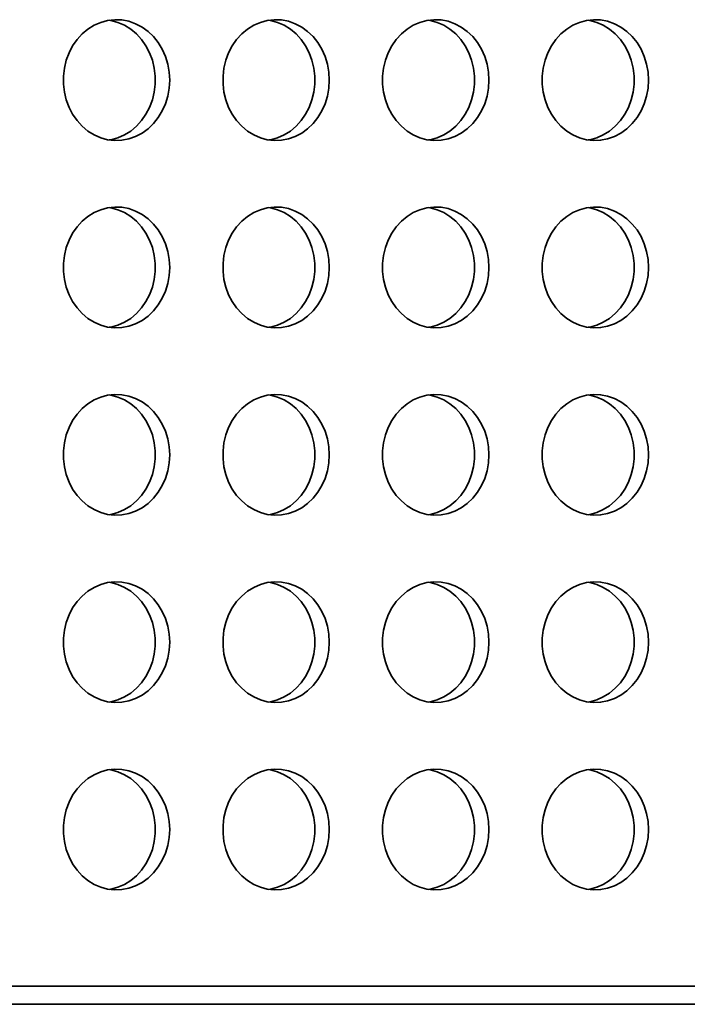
# Model space of a CAD drawing. Header units: millimetres. Extents: x -3920 to 13915, y -406 to 12209.
# Tile 74 of 88: x 9212 to 9432, y 9804 to 10130. Entities that reach past the tile are written whole.
import ezdxf

# ---------------------------------------------------------------- set-up
doc = ezdxf.new("R2010")
doc.units = ezdxf.units.MM
doc.layers.add('几何体', color=7, linetype='Continuous', lineweight=35)

msp = doc.modelspace()

# ---------------------------------------------------------------- linework, layer by layer
at = {"layer": '几何体'}
for p, q in [((9865.676, 9809.893), (7273.441, 9809.893)), ((7330.478, 9803.895), (9730.478, 9803.895))]:
    msp.add_line(p, q, dxfattribs=at)
for points in [[(9261.21, 10109.738), (9261.053, 10112.404), (9260.585, 10115.022), (9259.814, 10117.546), (9258.754, 10119.931), (9257.424, 10122.133), (9255.848, 10124.115), (9254.053, 10125.84), (9252.072, 10127.277), (9249.94, 10128.402), (9247.696, 10129.194), (9245.378, 10129.638), (9243.029, 10129.727), (9240.691, 10129.46), (9238.405, 10128.84), (9236.212, 10127.88), (9234.151, 10126.596), (9232.259, 10125.011), (9230.569, 10123.154), (9229.113, 10121.057), (9227.915, 10118.759), (9226.997, 10116.299), (9226.377, 10113.722), (9226.063, 10111.074), (9226.063, 10108.403), (9226.377, 10105.755), (9226.997, 10103.178), (9227.915, 10100.718), (9229.113, 10098.419), (9230.569, 10096.323), (9232.259, 10094.465), (9234.151, 10092.881), (9236.212, 10091.597), (9238.405, 10090.636), (9240.691, 10090.017), (9243.029, 10089.75), (9245.378, 10089.839), (9247.696, 10090.283), (9249.94, 10091.075), (9252.072, 10092.199), (9254.053, 10093.637), (9255.848, 10095.362), (9257.424, 10097.343), (9258.754, 10099.546), (9259.814, 10101.931), (9260.585, 10104.455), (9261.053, 10107.073), (9261.21, 10109.738)], [(9241.239, 10129.555), (9241.787, 10129.46), (9244.073, 10128.84), (9246.266, 10127.88), (9248.327, 10126.596), (9250.219, 10125.011), (9251.909, 10123.154), (9253.365, 10121.057), (9254.563, 10118.759), (9255.48, 10116.299), (9256.101, 10113.722), (9256.415, 10111.074), (9256.415, 10108.403), (9256.101, 10105.755), (9255.48, 10103.178), (9254.563, 10100.718), (9253.365, 10098.419), (9251.909, 10096.323), (9250.219, 10094.465), (9248.327, 10092.881), (9246.266, 10091.597), (9244.073, 10090.636), (9241.787, 10090.017), (9241.239, 10089.922)], [(9313.989, 10109.738), (9313.832, 10112.404), (9313.364, 10115.022), (9312.593, 10117.546), (9311.533, 10119.931), (9310.203, 10122.133), (9308.627, 10124.115), (9306.832, 10125.84), (9304.851, 10127.277), (9302.719, 10128.402), (9300.475, 10129.194), (9298.157, 10129.638), (9295.808, 10129.727), (9293.47, 10129.46), (9291.184, 10128.84), (9288.991, 10127.88), (9286.93, 10126.596), (9285.038, 10125.011), (9283.348, 10123.154), (9281.892, 10121.057), (9280.694, 10118.759), (9279.777, 10116.299), (9279.156, 10113.722), (9278.842, 10111.074), (9278.842, 10108.403), (9279.156, 10105.755), (9279.777, 10103.178), (9280.694, 10100.718), (9281.892, 10098.419), (9283.348, 10096.323), (9285.038, 10094.465), (9286.93, 10092.881), (9288.991, 10091.597), (9291.184, 10090.636), (9293.47, 10090.017), (9295.808, 10089.75), (9298.157, 10089.839), (9300.475, 10090.283), (9302.719, 10091.075), (9304.851, 10092.199), (9306.832, 10093.637), (9308.627, 10095.362), (9310.203, 10097.343), (9311.533, 10099.546), (9312.593, 10101.931), (9313.364, 10104.455), (9313.832, 10107.073), (9313.989, 10109.738)], [(9294.018, 10129.555), (9294.566, 10129.46), (9296.852, 10128.84), (9299.046, 10127.88), (9301.107, 10126.596), (9302.999, 10125.011), (9304.688, 10123.154), (9306.144, 10121.057), (9307.342, 10118.759), (9308.26, 10116.299), (9308.881, 10113.722), (9309.194, 10111.074), (9309.194, 10108.403), (9308.881, 10105.755), (9308.26, 10103.178), (9307.342, 10100.718), (9306.144, 10098.419), (9304.688, 10096.323), (9302.999, 10094.465), (9301.107, 10092.881), (9299.046, 10091.597), (9296.852, 10090.636), (9294.566, 10090.017), (9294.018, 10089.922)], [(9366.768, 10109.738), (9366.611, 10112.404), (9366.143, 10115.022), (9365.372, 10117.546), (9364.312, 10119.931), (9362.982, 10122.133), (9361.406, 10124.115), (9359.611, 10125.84), (9357.63, 10127.277), (9355.498, 10128.402), (9353.254, 10129.194), (9350.936, 10129.638), (9348.587, 10129.727), (9346.249, 10129.46), (9343.963, 10128.84), (9341.77, 10127.88), (9339.709, 10126.596), (9337.817, 10125.011), (9336.127, 10123.154), (9334.671, 10121.057), (9333.473, 10118.759), (9332.556, 10116.299), (9331.935, 10113.722), (9331.622, 10111.074), (9331.622, 10108.403), (9331.935, 10105.755), (9332.556, 10103.178), (9333.473, 10100.718), (9334.671, 10098.419), (9336.127, 10096.323), (9337.817, 10094.465), (9339.709, 10092.881), (9341.77, 10091.597), (9343.963, 10090.636), (9346.249, 10090.017), (9348.587, 10089.75), (9350.936, 10089.839), (9353.254, 10090.283), (9355.498, 10091.075), (9357.63, 10092.199), (9359.611, 10093.637), (9361.406, 10095.362), (9362.982, 10097.343), (9364.312, 10099.546), (9365.372, 10101.931), (9366.143, 10104.455), (9366.611, 10107.073), (9366.768, 10109.738)], [(9346.797, 10129.555), (9347.345, 10129.46), (9349.632, 10128.84), (9351.825, 10127.88), (9353.886, 10126.596), (9355.778, 10125.011), (9357.467, 10123.154), (9358.924, 10121.057), (9360.121, 10118.759), (9361.039, 10116.299), (9361.66, 10113.722), (9361.973, 10111.074), (9361.973, 10108.403), (9361.66, 10105.755), (9361.039, 10103.178), (9360.121, 10100.718), (9358.924, 10098.419), (9357.467, 10096.323), (9355.778, 10094.465), (9353.886, 10092.881), (9351.825, 10091.597), (9349.632, 10090.636), (9347.345, 10090.017), (9346.797, 10089.922)], [(9419.547, 10109.738), (9419.39, 10112.404), (9418.922, 10115.022), (9418.151, 10117.546), (9417.091, 10119.931), (9415.761, 10122.133), (9414.185, 10124.115), (9412.39, 10125.84), (9410.409, 10127.277), (9408.277, 10128.402), (9406.033, 10129.194), (9403.715, 10129.638), (9401.367, 10129.727), (9399.028, 10129.46), (9396.742, 10128.84), (9394.549, 10127.88), (9392.488, 10126.596), (9390.596, 10125.011), (9388.906, 10123.154), (9387.45, 10121.057), (9386.252, 10118.759), (9385.335, 10116.299), (9384.714, 10113.722), (9384.401, 10111.074), (9384.401, 10108.403), (9384.714, 10105.755), (9385.335, 10103.178), (9386.252, 10100.718), (9387.45, 10098.419), (9388.906, 10096.323), (9390.596, 10094.465), (9392.488, 10092.881), (9394.549, 10091.597), (9396.742, 10090.636), (9399.028, 10090.017), (9401.367, 10089.75), (9403.715, 10089.839), (9406.033, 10090.283), (9408.277, 10091.075), (9410.409, 10092.199), (9412.39, 10093.637), (9414.185, 10095.362), (9415.761, 10097.343), (9417.091, 10099.546), (9418.151, 10101.931), (9418.922, 10104.455), (9419.39, 10107.073), (9419.547, 10109.738)], [(9399.576, 10129.555), (9400.124, 10129.46), (9402.411, 10128.84), (9404.604, 10127.88), (9406.665, 10126.596), (9408.557, 10125.011), (9410.246, 10123.154), (9411.703, 10121.057), (9412.9, 10118.759), (9413.818, 10116.299), (9414.439, 10113.722), (9414.752, 10111.074), (9414.752, 10108.403), (9414.439, 10105.755), (9413.818, 10103.178), (9412.9, 10100.718), (9411.703, 10098.419), (9410.246, 10096.323), (9408.557, 10094.465), (9406.665, 10092.881), (9404.604, 10091.597), (9402.411, 10090.636), (9400.124, 10090.017), (9399.576, 10089.922)], [(9261.21, 10047.738), (9261.053, 10050.404), (9260.585, 10053.022), (9259.814, 10055.546), (9258.754, 10057.931), (9257.424, 10060.133), (9255.848, 10062.115), (9254.053, 10063.84), (9252.072, 10065.277), (9249.94, 10066.402), (9247.696, 10067.194), (9245.378, 10067.638), (9243.029, 10067.727), (9240.691, 10067.46), (9238.405, 10066.84), (9236.212, 10065.88), (9234.151, 10064.596), (9232.259, 10063.011), (9230.569, 10061.154), (9229.113, 10059.057), (9227.915, 10056.759), (9226.997, 10054.299), (9226.377, 10051.722), (9226.063, 10049.074), (9226.063, 10046.403), (9226.377, 10043.755), (9226.997, 10041.178), (9227.915, 10038.718), (9229.113, 10036.419), (9230.569, 10034.323), (9232.259, 10032.465), (9234.151, 10030.881), (9236.212, 10029.597), (9238.405, 10028.636), (9240.691, 10028.017), (9243.029, 10027.75), (9245.378, 10027.839), (9247.696, 10028.283), (9249.94, 10029.075), (9252.072, 10030.199), (9254.053, 10031.637), (9255.848, 10033.362), (9257.424, 10035.343), (9258.754, 10037.546), (9259.814, 10039.931), (9260.585, 10042.455), (9261.053, 10045.073), (9261.21, 10047.738)], [(9241.239, 10067.555), (9241.787, 10067.46), (9244.073, 10066.84), (9246.266, 10065.88), (9248.327, 10064.596), (9250.219, 10063.011), (9251.909, 10061.154), (9253.365, 10059.057), (9254.563, 10056.759), (9255.48, 10054.299), (9256.101, 10051.722), (9256.415, 10049.074), (9256.415, 10046.403), (9256.101, 10043.755), (9255.48, 10041.178), (9254.563, 10038.718), (9253.365, 10036.419), (9251.909, 10034.323), (9250.219, 10032.465), (9248.327, 10030.881), (9246.266, 10029.597), (9244.073, 10028.636), (9241.787, 10028.017), (9241.239, 10027.922)], [(9313.989, 10047.738), (9313.832, 10050.404), (9313.364, 10053.022), (9312.593, 10055.546), (9311.533, 10057.931), (9310.203, 10060.133), (9308.627, 10062.115), (9306.832, 10063.84), (9304.851, 10065.277), (9302.719, 10066.402), (9300.475, 10067.194), (9298.157, 10067.638), (9295.808, 10067.727), (9293.47, 10067.46), (9291.184, 10066.84), (9288.991, 10065.88), (9286.93, 10064.596), (9285.038, 10063.011), (9283.348, 10061.154), (9281.892, 10059.057), (9280.694, 10056.759), (9279.777, 10054.299), (9279.156, 10051.722), (9278.842, 10049.074), (9278.842, 10046.403), (9279.156, 10043.755), (9279.777, 10041.178), (9280.694, 10038.718), (9281.892, 10036.419), (9283.348, 10034.323), (9285.038, 10032.465), (9286.93, 10030.881), (9288.991, 10029.597), (9291.184, 10028.636), (9293.47, 10028.017), (9295.808, 10027.75), (9298.157, 10027.839), (9300.475, 10028.283), (9302.719, 10029.075), (9304.851, 10030.199), (9306.832, 10031.637), (9308.627, 10033.362), (9310.203, 10035.343), (9311.533, 10037.546), (9312.593, 10039.931), (9313.364, 10042.455), (9313.832, 10045.073), (9313.989, 10047.738)], [(9294.018, 10067.555), (9294.566, 10067.46), (9296.852, 10066.84), (9299.046, 10065.88), (9301.107, 10064.596), (9302.999, 10063.011), (9304.688, 10061.154), (9306.144, 10059.057), (9307.342, 10056.759), (9308.26, 10054.299), (9308.881, 10051.722), (9309.194, 10049.074), (9309.194, 10046.403), (9308.881, 10043.755), (9308.26, 10041.178), (9307.342, 10038.718), (9306.144, 10036.419), (9304.688, 10034.323), (9302.999, 10032.465), (9301.107, 10030.881), (9299.046, 10029.597), (9296.852, 10028.636), (9294.566, 10028.017), (9294.018, 10027.922)], [(9366.768, 10047.738), (9366.611, 10050.404), (9366.143, 10053.022), (9365.372, 10055.546), (9364.312, 10057.931), (9362.982, 10060.133), (9361.406, 10062.115), (9359.611, 10063.84), (9357.63, 10065.277), (9355.498, 10066.402), (9353.254, 10067.194), (9350.936, 10067.638), (9348.587, 10067.727), (9346.249, 10067.46), (9343.963, 10066.84), (9341.77, 10065.88), (9339.709, 10064.596), (9337.817, 10063.011), (9336.127, 10061.154), (9334.671, 10059.057), (9333.473, 10056.759), (9332.556, 10054.299), (9331.935, 10051.722), (9331.622, 10049.074), (9331.622, 10046.403), (9331.935, 10043.755), (9332.556, 10041.178), (9333.473, 10038.718), (9334.671, 10036.419), (9336.127, 10034.323), (9337.817, 10032.465), (9339.709, 10030.881), (9341.77, 10029.597), (9343.963, 10028.636), (9346.249, 10028.017), (9348.587, 10027.75), (9350.936, 10027.839), (9353.254, 10028.283), (9355.498, 10029.075), (9357.63, 10030.199), (9359.611, 10031.637), (9361.406, 10033.362), (9362.982, 10035.343), (9364.312, 10037.546), (9365.372, 10039.931), (9366.143, 10042.455), (9366.611, 10045.073), (9366.768, 10047.738)], [(9346.797, 10067.555), (9347.345, 10067.46), (9349.632, 10066.84), (9351.825, 10065.88), (9353.886, 10064.596), (9355.778, 10063.011), (9357.467, 10061.154), (9358.924, 10059.057), (9360.121, 10056.759), (9361.039, 10054.299), (9361.66, 10051.722), (9361.973, 10049.074), (9361.973, 10046.403), (9361.66, 10043.755), (9361.039, 10041.178), (9360.121, 10038.718), (9358.924, 10036.419), (9357.467, 10034.323), (9355.778, 10032.465), (9353.886, 10030.881), (9351.825, 10029.597), (9349.632, 10028.636), (9347.345, 10028.017), (9346.797, 10027.922)], [(9419.547, 10047.738), (9419.39, 10050.404), (9418.922, 10053.022), (9418.151, 10055.546), (9417.091, 10057.931), (9415.761, 10060.133), (9414.185, 10062.115), (9412.39, 10063.84), (9410.409, 10065.277), (9408.277, 10066.402), (9406.033, 10067.194), (9403.715, 10067.638), (9401.367, 10067.727), (9399.028, 10067.46), (9396.742, 10066.84), (9394.549, 10065.88), (9392.488, 10064.596), (9390.596, 10063.011), (9388.906, 10061.154), (9387.45, 10059.057), (9386.252, 10056.759), (9385.335, 10054.299), (9384.714, 10051.722), (9384.401, 10049.074), (9384.401, 10046.403), (9384.714, 10043.755), (9385.335, 10041.178), (9386.252, 10038.718), (9387.45, 10036.419), (9388.906, 10034.323), (9390.596, 10032.465), (9392.488, 10030.881), (9394.549, 10029.597), (9396.742, 10028.636), (9399.028, 10028.017), (9401.367, 10027.75), (9403.715, 10027.839), (9406.033, 10028.283), (9408.277, 10029.075), (9410.409, 10030.199), (9412.39, 10031.637), (9414.185, 10033.362), (9415.761, 10035.343), (9417.091, 10037.546), (9418.151, 10039.931), (9418.922, 10042.455), (9419.39, 10045.073), (9419.547, 10047.738)], [(9399.576, 10067.555), (9400.124, 10067.46), (9402.411, 10066.84), (9404.604, 10065.88), (9406.665, 10064.596), (9408.557, 10063.011), (9410.246, 10061.154), (9411.703, 10059.057), (9412.9, 10056.759), (9413.818, 10054.299), (9414.439, 10051.722), (9414.752, 10049.074), (9414.752, 10046.403), (9414.439, 10043.755), (9413.818, 10041.178), (9412.9, 10038.718), (9411.703, 10036.419), (9410.246, 10034.323), (9408.557, 10032.465), (9406.665, 10030.881), (9404.604, 10029.597), (9402.411, 10028.636), (9400.124, 10028.017), (9399.576, 10027.922)], [(9261.21, 9985.738), (9261.053, 9988.404), (9260.585, 9991.022), (9259.814, 9993.546), (9258.754, 9995.931), (9257.424, 9998.133), (9255.848, 10000.115), (9254.053, 10001.84), (9252.072, 10003.277), (9249.94, 10004.402), (9247.696, 10005.194), (9245.378, 10005.638), (9243.029, 10005.727), (9240.691, 10005.46), (9238.405, 10004.84), (9236.212, 10003.88), (9234.151, 10002.596), (9232.259, 10001.011), (9230.569, 9999.154), (9229.113, 9997.057), (9227.915, 9994.759), (9226.997, 9992.299), (9226.377, 9989.722), (9226.063, 9987.074), (9226.063, 9984.403), (9226.377, 9981.755), (9226.997, 9979.178), (9227.915, 9976.718), (9229.113, 9974.419), (9230.569, 9972.323), (9232.259, 9970.465), (9234.151, 9968.881), (9236.212, 9967.597), (9238.405, 9966.636), (9240.691, 9966.017), (9243.029, 9965.75), (9245.378, 9965.839), (9247.696, 9966.283), (9249.94, 9967.075), (9252.072, 9968.199), (9254.053, 9969.637), (9255.848, 9971.362), (9257.424, 9973.343), (9258.754, 9975.546), (9259.814, 9977.931), (9260.585, 9980.455), (9261.053, 9983.073), (9261.21, 9985.738)], [(9241.239, 10005.555), (9241.787, 10005.46), (9244.073, 10004.84), (9246.266, 10003.88), (9248.327, 10002.596), (9250.219, 10001.011), (9251.909, 9999.154), (9253.365, 9997.057), (9254.563, 9994.759), (9255.48, 9992.299), (9256.101, 9989.722), (9256.415, 9987.074), (9256.415, 9984.403), (9256.101, 9981.755), (9255.48, 9979.178), (9254.563, 9976.718), (9253.365, 9974.419), (9251.909, 9972.323), (9250.219, 9970.465), (9248.327, 9968.881), (9246.266, 9967.597), (9244.073, 9966.636), (9241.787, 9966.017), (9241.239, 9965.922)], [(9313.989, 9985.738), (9313.832, 9988.404), (9313.364, 9991.022), (9312.593, 9993.546), (9311.533, 9995.931), (9310.203, 9998.133), (9308.627, 10000.115), (9306.832, 10001.84), (9304.851, 10003.277), (9302.719, 10004.402), (9300.475, 10005.194), (9298.157, 10005.638), (9295.808, 10005.727), (9293.47, 10005.46), (9291.184, 10004.84), (9288.991, 10003.88), (9286.93, 10002.596), (9285.038, 10001.011), (9283.348, 9999.154), (9281.892, 9997.057), (9280.694, 9994.759), (9279.777, 9992.299), (9279.156, 9989.722), (9278.842, 9987.074), (9278.842, 9984.403), (9279.156, 9981.755), (9279.777, 9979.178), (9280.694, 9976.718), (9281.892, 9974.419), (9283.348, 9972.323), (9285.038, 9970.465), (9286.93, 9968.881), (9288.991, 9967.597), (9291.184, 9966.636), (9293.47, 9966.017), (9295.808, 9965.75), (9298.157, 9965.839), (9300.475, 9966.283), (9302.719, 9967.075), (9304.851, 9968.199), (9306.832, 9969.637), (9308.627, 9971.362), (9310.203, 9973.343), (9311.533, 9975.546), (9312.593, 9977.931), (9313.364, 9980.455), (9313.832, 9983.073), (9313.989, 9985.738)], [(9294.018, 10005.555), (9294.566, 10005.46), (9296.852, 10004.84), (9299.046, 10003.88), (9301.107, 10002.596), (9302.999, 10001.011), (9304.688, 9999.154), (9306.144, 9997.057), (9307.342, 9994.759), (9308.26, 9992.299), (9308.881, 9989.722), (9309.194, 9987.074), (9309.194, 9984.403), (9308.881, 9981.755), (9308.26, 9979.178), (9307.342, 9976.718), (9306.144, 9974.419), (9304.688, 9972.323), (9302.999, 9970.465), (9301.107, 9968.881), (9299.046, 9967.597), (9296.852, 9966.636), (9294.566, 9966.017), (9294.018, 9965.922)], [(9366.768, 9985.738), (9366.611, 9988.404), (9366.143, 9991.022), (9365.372, 9993.546), (9364.312, 9995.931), (9362.982, 9998.133), (9361.406, 10000.115), (9359.611, 10001.84), (9357.63, 10003.277), (9355.498, 10004.402), (9353.254, 10005.194), (9350.936, 10005.638), (9348.587, 10005.727), (9346.249, 10005.46), (9343.963, 10004.84), (9341.77, 10003.88), (9339.709, 10002.596), (9337.817, 10001.011), (9336.127, 9999.154), (9334.671, 9997.057), (9333.473, 9994.759), (9332.556, 9992.299), (9331.935, 9989.722), (9331.622, 9987.074), (9331.622, 9984.403), (9331.935, 9981.755), (9332.556, 9979.178), (9333.473, 9976.718), (9334.671, 9974.419), (9336.127, 9972.323), (9337.817, 9970.465), (9339.709, 9968.881), (9341.77, 9967.597), (9343.963, 9966.636), (9346.249, 9966.017), (9348.587, 9965.75), (9350.936, 9965.839), (9353.254, 9966.283), (9355.498, 9967.075), (9357.63, 9968.199), (9359.611, 9969.637), (9361.406, 9971.362), (9362.982, 9973.343), (9364.312, 9975.546), (9365.372, 9977.931), (9366.143, 9980.455), (9366.611, 9983.073), (9366.768, 9985.738)], [(9346.797, 10005.555), (9347.345, 10005.46), (9349.632, 10004.84), (9351.825, 10003.88), (9353.886, 10002.596), (9355.778, 10001.011), (9357.467, 9999.154), (9358.924, 9997.057), (9360.121, 9994.759), (9361.039, 9992.299), (9361.66, 9989.722), (9361.973, 9987.074), (9361.973, 9984.403), (9361.66, 9981.755), (9361.039, 9979.178), (9360.121, 9976.718), (9358.924, 9974.419), (9357.467, 9972.323), (9355.778, 9970.465), (9353.886, 9968.881), (9351.825, 9967.597), (9349.632, 9966.636), (9347.345, 9966.017), (9346.797, 9965.922)], [(9419.547, 9985.738), (9419.39, 9988.404), (9418.922, 9991.022), (9418.151, 9993.546), (9417.091, 9995.931), (9415.761, 9998.133), (9414.185, 10000.115), (9412.39, 10001.84), (9410.409, 10003.277), (9408.277, 10004.402), (9406.033, 10005.194), (9403.715, 10005.638), (9401.367, 10005.727), (9399.028, 10005.46), (9396.742, 10004.84), (9394.549, 10003.88), (9392.488, 10002.596), (9390.596, 10001.011), (9388.906, 9999.154), (9387.45, 9997.057), (9386.252, 9994.759), (9385.335, 9992.299), (9384.714, 9989.722), (9384.401, 9987.074), (9384.401, 9984.403), (9384.714, 9981.755), (9385.335, 9979.178), (9386.252, 9976.718), (9387.45, 9974.419), (9388.906, 9972.323), (9390.596, 9970.465), (9392.488, 9968.881), (9394.549, 9967.597), (9396.742, 9966.636), (9399.028, 9966.017), (9401.367, 9965.75), (9403.715, 9965.839), (9406.033, 9966.283), (9408.277, 9967.075), (9410.409, 9968.199), (9412.39, 9969.637), (9414.185, 9971.362), (9415.761, 9973.343), (9417.091, 9975.546), (9418.151, 9977.931), (9418.922, 9980.455), (9419.39, 9983.073), (9419.547, 9985.738)], [(9399.576, 10005.555), (9400.124, 10005.46), (9402.411, 10004.84), (9404.604, 10003.88), (9406.665, 10002.596), (9408.557, 10001.011), (9410.246, 9999.154), (9411.703, 9997.057), (9412.9, 9994.759), (9413.818, 9992.299), (9414.439, 9989.722), (9414.752, 9987.074), (9414.752, 9984.403), (9414.439, 9981.755), (9413.818, 9979.178), (9412.9, 9976.718), (9411.703, 9974.419), (9410.246, 9972.323), (9408.557, 9970.465), (9406.665, 9968.881), (9404.604, 9967.597), (9402.411, 9966.636), (9400.124, 9966.017), (9399.576, 9965.922)], [(9261.21, 9923.738), (9261.053, 9926.404), (9260.585, 9929.022), (9259.814, 9931.546), (9258.754, 9933.931), (9257.424, 9936.133), (9255.848, 9938.115), (9254.053, 9939.84), (9252.072, 9941.277), (9249.94, 9942.402), (9247.696, 9943.194), (9245.378, 9943.638), (9243.029, 9943.727), (9240.691, 9943.46), (9238.405, 9942.84), (9236.212, 9941.88), (9234.151, 9940.596), (9232.259, 9939.011), (9230.569, 9937.154), (9229.113, 9935.057), (9227.915, 9932.759), (9226.997, 9930.299), (9226.377, 9927.722), (9226.063, 9925.074), (9226.063, 9922.403), (9226.377, 9919.755), (9226.997, 9917.178), (9227.915, 9914.718), (9229.113, 9912.419), (9230.569, 9910.323), (9232.259, 9908.465), (9234.151, 9906.881), (9236.212, 9905.597), (9238.405, 9904.636), (9240.691, 9904.017), (9243.029, 9903.75), (9245.378, 9903.839), (9247.696, 9904.283), (9249.94, 9905.075), (9252.072, 9906.199), (9254.053, 9907.637), (9255.848, 9909.362), (9257.424, 9911.343), (9258.754, 9913.546), (9259.814, 9915.931), (9260.585, 9918.455), (9261.053, 9921.073), (9261.21, 9923.738)], [(9241.239, 9943.555), (9241.787, 9943.46), (9244.073, 9942.84), (9246.266, 9941.88), (9248.327, 9940.596), (9250.219, 9939.011), (9251.909, 9937.154), (9253.365, 9935.057), (9254.563, 9932.759), (9255.48, 9930.299), (9256.101, 9927.722), (9256.415, 9925.074), (9256.415, 9922.403), (9256.101, 9919.755), (9255.48, 9917.178), (9254.563, 9914.718), (9253.365, 9912.419), (9251.909, 9910.323), (9250.219, 9908.465), (9248.327, 9906.881), (9246.266, 9905.597), (9244.073, 9904.636), (9241.787, 9904.017), (9241.239, 9903.922)], [(9313.989, 9923.738), (9313.832, 9926.404), (9313.364, 9929.022), (9312.593, 9931.546), (9311.533, 9933.931), (9310.203, 9936.133), (9308.627, 9938.115), (9306.832, 9939.84), (9304.851, 9941.277), (9302.719, 9942.402), (9300.475, 9943.194), (9298.157, 9943.638), (9295.808, 9943.727), (9293.47, 9943.46), (9291.184, 9942.84), (9288.991, 9941.88), (9286.93, 9940.596), (9285.038, 9939.011), (9283.348, 9937.154), (9281.892, 9935.057), (9280.694, 9932.759), (9279.777, 9930.299), (9279.156, 9927.722), (9278.842, 9925.074), (9278.842, 9922.403), (9279.156, 9919.755), (9279.777, 9917.178), (9280.694, 9914.718), (9281.892, 9912.419), (9283.348, 9910.323), (9285.038, 9908.465), (9286.93, 9906.881), (9288.991, 9905.597), (9291.184, 9904.636), (9293.47, 9904.017), (9295.808, 9903.75), (9298.157, 9903.839), (9300.475, 9904.283), (9302.719, 9905.075), (9304.851, 9906.199), (9306.832, 9907.637), (9308.627, 9909.362), (9310.203, 9911.343), (9311.533, 9913.546), (9312.593, 9915.931), (9313.364, 9918.455), (9313.832, 9921.073), (9313.989, 9923.738)], [(9294.018, 9943.555), (9294.566, 9943.46), (9296.852, 9942.84), (9299.046, 9941.88), (9301.107, 9940.596), (9302.999, 9939.011), (9304.688, 9937.154), (9306.144, 9935.057), (9307.342, 9932.759), (9308.26, 9930.299), (9308.881, 9927.722), (9309.194, 9925.074), (9309.194, 9922.403), (9308.881, 9919.755), (9308.26, 9917.178), (9307.342, 9914.718), (9306.144, 9912.419), (9304.688, 9910.323), (9302.999, 9908.465), (9301.107, 9906.881), (9299.046, 9905.597), (9296.852, 9904.636), (9294.566, 9904.017), (9294.018, 9903.922)], [(9366.768, 9923.738), (9366.611, 9926.404), (9366.143, 9929.022), (9365.372, 9931.546), (9364.312, 9933.931), (9362.982, 9936.133), (9361.406, 9938.115), (9359.611, 9939.84), (9357.63, 9941.277), (9355.498, 9942.402), (9353.254, 9943.194), (9350.936, 9943.638), (9348.587, 9943.727), (9346.249, 9943.46), (9343.963, 9942.84), (9341.77, 9941.88), (9339.709, 9940.596), (9337.817, 9939.011), (9336.127, 9937.154), (9334.671, 9935.057), (9333.473, 9932.759), (9332.556, 9930.299), (9331.935, 9927.722), (9331.622, 9925.074), (9331.622, 9922.403), (9331.935, 9919.755), (9332.556, 9917.178), (9333.473, 9914.718), (9334.671, 9912.419), (9336.127, 9910.323), (9337.817, 9908.465), (9339.709, 9906.881), (9341.77, 9905.597), (9343.963, 9904.636), (9346.249, 9904.017), (9348.587, 9903.75), (9350.936, 9903.839), (9353.254, 9904.283), (9355.498, 9905.075), (9357.63, 9906.199), (9359.611, 9907.637), (9361.406, 9909.362), (9362.982, 9911.343), (9364.312, 9913.546), (9365.372, 9915.931), (9366.143, 9918.455), (9366.611, 9921.073), (9366.768, 9923.738)], [(9346.797, 9943.555), (9347.345, 9943.46), (9349.632, 9942.84), (9351.825, 9941.88), (9353.886, 9940.596), (9355.778, 9939.011), (9357.467, 9937.154), (9358.924, 9935.057), (9360.121, 9932.759), (9361.039, 9930.299), (9361.66, 9927.722), (9361.973, 9925.074), (9361.973, 9922.403), (9361.66, 9919.755), (9361.039, 9917.178), (9360.121, 9914.718), (9358.924, 9912.419), (9357.467, 9910.323), (9355.778, 9908.465), (9353.886, 9906.881), (9351.825, 9905.597), (9349.632, 9904.636), (9347.345, 9904.017), (9346.797, 9903.922)], [(9419.547, 9923.738), (9419.39, 9926.404), (9418.922, 9929.022), (9418.151, 9931.546), (9417.091, 9933.931), (9415.761, 9936.133), (9414.185, 9938.115), (9412.39, 9939.84), (9410.409, 9941.277), (9408.277, 9942.402), (9406.033, 9943.194), (9403.715, 9943.638), (9401.367, 9943.727), (9399.028, 9943.46), (9396.742, 9942.84), (9394.549, 9941.88), (9392.488, 9940.596), (9390.596, 9939.011), (9388.906, 9937.154), (9387.45, 9935.057), (9386.252, 9932.759), (9385.335, 9930.299), (9384.714, 9927.722), (9384.401, 9925.074), (9384.401, 9922.403), (9384.714, 9919.755), (9385.335, 9917.178), (9386.252, 9914.718), (9387.45, 9912.419), (9388.906, 9910.323), (9390.596, 9908.465), (9392.488, 9906.881), (9394.549, 9905.597), (9396.742, 9904.636), (9399.028, 9904.017), (9401.367, 9903.75), (9403.715, 9903.839), (9406.033, 9904.283), (9408.277, 9905.075), (9410.409, 9906.199), (9412.39, 9907.637), (9414.185, 9909.362), (9415.761, 9911.343), (9417.091, 9913.546), (9418.151, 9915.931), (9418.922, 9918.455), (9419.39, 9921.073), (9419.547, 9923.738)], [(9399.576, 9943.555), (9400.124, 9943.46), (9402.411, 9942.84), (9404.604, 9941.88), (9406.665, 9940.596), (9408.557, 9939.011), (9410.246, 9937.154), (9411.703, 9935.057), (9412.9, 9932.759), (9413.818, 9930.299), (9414.439, 9927.722), (9414.752, 9925.074), (9414.752, 9922.403), (9414.439, 9919.755), (9413.818, 9917.178), (9412.9, 9914.718), (9411.703, 9912.419), (9410.246, 9910.323), (9408.557, 9908.465), (9406.665, 9906.881), (9404.604, 9905.597), (9402.411, 9904.636), (9400.124, 9904.017), (9399.576, 9903.922)], [(9261.21, 9861.738), (9261.053, 9864.404), (9260.585, 9867.022), (9259.814, 9869.546), (9258.754, 9871.931), (9257.424, 9874.133), (9255.848, 9876.115), (9254.053, 9877.84), (9252.072, 9879.277), (9249.94, 9880.402), (9247.696, 9881.194), (9245.378, 9881.638), (9243.029, 9881.727), (9240.691, 9881.46), (9238.405, 9880.84), (9236.212, 9879.88), (9234.151, 9878.596), (9232.259, 9877.011), (9230.569, 9875.154), (9229.113, 9873.057), (9227.915, 9870.759), (9226.997, 9868.299), (9226.377, 9865.722), (9226.063, 9863.074), (9226.063, 9860.403), (9226.377, 9857.755), (9226.997, 9855.178), (9227.915, 9852.718), (9229.113, 9850.419), (9230.569, 9848.323), (9232.259, 9846.465), (9234.151, 9844.881), (9236.212, 9843.597), (9238.405, 9842.636), (9240.691, 9842.017), (9243.029, 9841.75), (9245.378, 9841.839), (9247.696, 9842.283), (9249.94, 9843.075), (9252.072, 9844.199), (9254.053, 9845.637), (9255.848, 9847.362), (9257.424, 9849.343), (9258.754, 9851.546), (9259.814, 9853.931), (9260.585, 9856.455), (9261.053, 9859.073), (9261.21, 9861.738)], [(9241.239, 9881.555), (9241.787, 9881.46), (9244.073, 9880.84), (9246.266, 9879.88), (9248.327, 9878.596), (9250.219, 9877.011), (9251.909, 9875.154), (9253.365, 9873.057), (9254.563, 9870.759), (9255.48, 9868.299), (9256.101, 9865.722), (9256.415, 9863.074), (9256.415, 9860.403), (9256.101, 9857.755), (9255.48, 9855.178), (9254.563, 9852.718), (9253.365, 9850.419), (9251.909, 9848.323), (9250.219, 9846.465), (9248.327, 9844.881), (9246.266, 9843.597), (9244.073, 9842.636), (9241.787, 9842.017), (9241.239, 9841.922)], [(9313.989, 9861.738), (9313.832, 9864.404), (9313.364, 9867.022), (9312.593, 9869.546), (9311.533, 9871.931), (9310.203, 9874.133), (9308.627, 9876.115), (9306.832, 9877.84), (9304.851, 9879.277), (9302.719, 9880.402), (9300.475, 9881.194), (9298.157, 9881.638), (9295.808, 9881.727), (9293.47, 9881.46), (9291.184, 9880.84), (9288.991, 9879.88), (9286.93, 9878.596), (9285.038, 9877.011), (9283.348, 9875.154), (9281.892, 9873.057), (9280.694, 9870.759), (9279.777, 9868.299), (9279.156, 9865.722), (9278.842, 9863.074), (9278.842, 9860.403), (9279.156, 9857.755), (9279.777, 9855.178), (9280.694, 9852.718), (9281.892, 9850.419), (9283.348, 9848.323), (9285.038, 9846.465), (9286.93, 9844.881), (9288.991, 9843.597), (9291.184, 9842.636), (9293.47, 9842.017), (9295.808, 9841.75), (9298.157, 9841.839), (9300.475, 9842.283), (9302.719, 9843.075), (9304.851, 9844.199), (9306.832, 9845.637), (9308.627, 9847.362), (9310.203, 9849.343), (9311.533, 9851.546), (9312.593, 9853.931), (9313.364, 9856.455), (9313.832, 9859.073), (9313.989, 9861.738)], [(9294.018, 9881.555), (9294.566, 9881.46), (9296.852, 9880.84), (9299.046, 9879.88), (9301.107, 9878.596), (9302.999, 9877.011), (9304.688, 9875.154), (9306.144, 9873.057), (9307.342, 9870.759), (9308.26, 9868.299), (9308.881, 9865.722), (9309.194, 9863.074), (9309.194, 9860.403), (9308.881, 9857.755), (9308.26, 9855.178), (9307.342, 9852.718), (9306.144, 9850.419), (9304.688, 9848.323), (9302.999, 9846.465), (9301.107, 9844.881), (9299.046, 9843.597), (9296.852, 9842.636), (9294.566, 9842.017), (9294.018, 9841.922)], [(9366.768, 9861.738), (9366.611, 9864.404), (9366.143, 9867.022), (9365.372, 9869.546), (9364.312, 9871.931), (9362.982, 9874.133), (9361.406, 9876.115), (9359.611, 9877.84), (9357.63, 9879.277), (9355.498, 9880.402), (9353.254, 9881.194), (9350.936, 9881.638), (9348.587, 9881.727), (9346.249, 9881.46), (9343.963, 9880.84), (9341.77, 9879.88), (9339.709, 9878.596), (9337.817, 9877.011), (9336.127, 9875.154), (9334.671, 9873.057), (9333.473, 9870.759), (9332.556, 9868.299), (9331.935, 9865.722), (9331.622, 9863.074), (9331.622, 9860.403), (9331.935, 9857.755), (9332.556, 9855.178), (9333.473, 9852.718), (9334.671, 9850.419), (9336.127, 9848.323), (9337.817, 9846.465), (9339.709, 9844.881), (9341.77, 9843.597), (9343.963, 9842.636), (9346.249, 9842.017), (9348.587, 9841.75), (9350.936, 9841.839), (9353.254, 9842.283), (9355.498, 9843.075), (9357.63, 9844.199), (9359.611, 9845.637), (9361.406, 9847.362), (9362.982, 9849.343), (9364.312, 9851.546), (9365.372, 9853.931), (9366.143, 9856.455), (9366.611, 9859.073), (9366.768, 9861.738)], [(9346.797, 9881.555), (9347.345, 9881.46), (9349.632, 9880.84), (9351.825, 9879.88), (9353.886, 9878.596), (9355.778, 9877.011), (9357.467, 9875.154), (9358.924, 9873.057), (9360.121, 9870.759), (9361.039, 9868.299), (9361.66, 9865.722), (9361.973, 9863.074), (9361.973, 9860.403), (9361.66, 9857.755), (9361.039, 9855.178), (9360.121, 9852.718), (9358.924, 9850.419), (9357.467, 9848.323), (9355.778, 9846.465), (9353.886, 9844.881), (9351.825, 9843.597), (9349.632, 9842.636), (9347.345, 9842.017), (9346.797, 9841.922)], [(9419.547, 9861.738), (9419.39, 9864.404), (9418.922, 9867.022), (9418.151, 9869.546), (9417.091, 9871.931), (9415.761, 9874.133), (9414.185, 9876.115), (9412.39, 9877.84), (9410.409, 9879.277), (9408.277, 9880.402), (9406.033, 9881.194), (9403.715, 9881.638), (9401.367, 9881.727), (9399.028, 9881.46), (9396.742, 9880.84), (9394.549, 9879.88), (9392.488, 9878.596), (9390.596, 9877.011), (9388.906, 9875.154), (9387.45, 9873.057), (9386.252, 9870.759), (9385.335, 9868.299), (9384.714, 9865.722), (9384.401, 9863.074), (9384.401, 9860.403), (9384.714, 9857.755), (9385.335, 9855.178), (9386.252, 9852.718), (9387.45, 9850.419), (9388.906, 9848.323), (9390.596, 9846.465), (9392.488, 9844.881), (9394.549, 9843.597), (9396.742, 9842.636), (9399.028, 9842.017), (9401.367, 9841.75), (9403.715, 9841.839), (9406.033, 9842.283), (9408.277, 9843.075), (9410.409, 9844.199), (9412.39, 9845.637), (9414.185, 9847.362), (9415.761, 9849.343), (9417.091, 9851.546), (9418.151, 9853.931), (9418.922, 9856.455), (9419.39, 9859.073), (9419.547, 9861.738)], [(9399.576, 9881.555), (9400.124, 9881.46), (9402.411, 9880.84), (9404.604, 9879.88), (9406.665, 9878.596), (9408.557, 9877.011), (9410.246, 9875.154), (9411.703, 9873.057), (9412.9, 9870.759), (9413.818, 9868.299), (9414.439, 9865.722), (9414.752, 9863.074), (9414.752, 9860.403), (9414.439, 9857.755), (9413.818, 9855.178), (9412.9, 9852.718), (9411.703, 9850.419), (9410.246, 9848.323), (9408.557, 9846.465), (9406.665, 9844.881), (9404.604, 9843.597), (9402.411, 9842.636), (9400.124, 9842.017), (9399.576, 9841.922)]]:
    msp.add_lwpolyline(points, dxfattribs=at)

doc.saveas('drawing.dxf')
